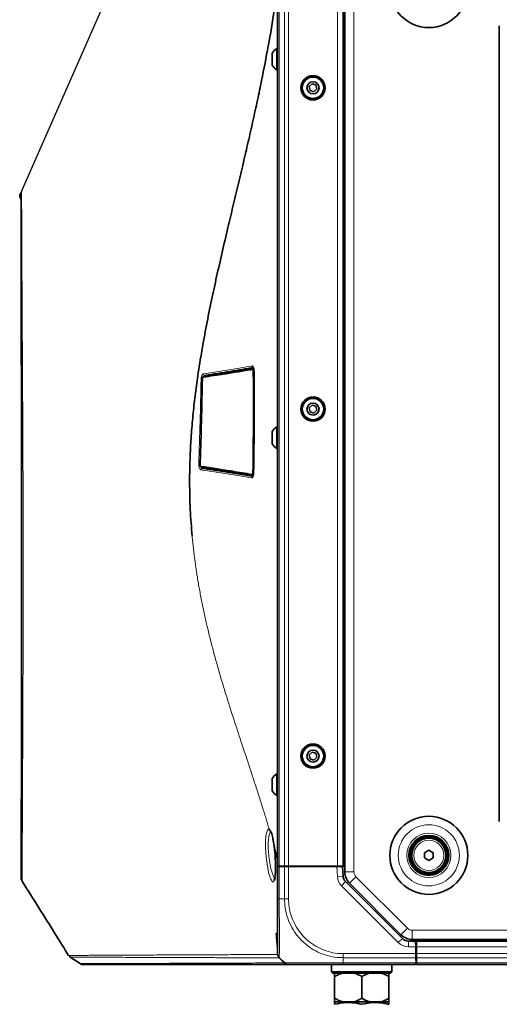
# Model space of a CAD drawing. Header units: millimetres. Extents: x 0 to 1118, y 0 to 864.
# Tile 44 of 91: x 685 to 741, y 193 to 308. Entities that reach past the tile are written whole.
import ezdxf

# ---------------------------------------------------------------- set-up
doc = ezdxf.new("R2010")
doc.units = ezdxf.units.MM
doc.layers.add('ALPHAREV', color=7, linetype='Continuous', lineweight=25)

msp = doc.modelspace()

# ---------------------------------------------------------------- linework, layer by layer
at = {"color": 7, "linetype": 'Continuous', "lineweight": 35}
for p, q in [((723.064, 313.778), (723.064, 208.742)), ((715.214, 209.426), (715.214, 313.093)), ((722.881, 209.426), (722.881, 313.093)), ((741.118, 307.475), (741.118, 214.625)), ((715.214, 304.843), (715.128, 304.843)), ((715.128, 304.843), (715.128, 304.778)), ((715.128, 304.778), (715.128, 302.343)), ((714.588, 304.297), (714.588, 302.889)), ((715.128, 302.343), (715.214, 302.343)), ((719.236, 300.727), (718.889, 300.393)), ((718.889, 300.393), (719.004, 299.926)), ((719.698, 300.593), (719.236, 300.727)), ((719.466, 299.793), (719.813, 300.126)), ((719.813, 300.126), (719.698, 300.593)), ((719.004, 299.926), (719.466, 299.793)), ((685.089, 287.661), (685.089, 287.658)), ((685.249, 287.191), (685.099, 287.603)), ((685.195, 287.928), (685.104, 287.73)), ((685.248, 287.893), (685.248, 287.893)), ((712.305, 267.471), (712.422, 267.482)), ((719.236, 263.227), (718.889, 262.893)), ((719.698, 263.093), (719.236, 263.227)), ((718.889, 262.893), (719.004, 262.426)), ((719.004, 262.426), (719.466, 262.293)), ((719.466, 262.293), (719.813, 262.626)), ((719.813, 262.626), (719.698, 263.093)), ((714.588, 260.13), (714.588, 258.723)), ((715.214, 260.676), (715.128, 260.676)), ((715.128, 260.676), (715.128, 260.611)), ((715.128, 260.611), (715.128, 258.176)), ((715.128, 258.176), (715.214, 258.176)), ((707.676, 255.79), (707.676, 255.79)), ((712.375, 255.042), (712.258, 255.054)), ((719.236, 222.727), (718.889, 222.393)), ((718.889, 222.393), (719.004, 221.926)), ((719.004, 221.926), (719.466, 221.793)), ((719.698, 222.593), (719.236, 222.727)), ((719.466, 221.793), (719.813, 222.126)), ((719.813, 222.126), (719.698, 222.593)), ((714.588, 219.63), (714.588, 218.223)), ((715.214, 220.176), (715.128, 220.176)), ((715.128, 220.176), (715.128, 220.111)), ((715.128, 220.111), (715.128, 217.676)), ((715.128, 217.676), (715.214, 217.676)), ((715.214, 210.105), (714.84, 211.556)), ((732.364, 210.975), (732.881, 211.273)), ((732.364, 210.378), (732.364, 210.975)), ((732.881, 210.08), (732.364, 210.378)), ((732.881, 211.273), (733.398, 210.975)), ((733.398, 210.378), (732.881, 210.08)), ((733.398, 210.975), (733.398, 210.378)), ((715.214, 209.426), (715.41, 209.426)), ((715.214, 205.594), (715.214, 209.36)), ((715.214, 209.36), (715.41, 209.36)), ((715.392, 209.36), (715.376, 209.426)), ((715.41, 209.426), (716.019, 209.426)), ((715.41, 209.36), (716.019, 209.36)), ((715.916, 209.426), (715.914, 209.36)), ((716.019, 209.426), (716.491, 209.426)), ((716.019, 209.36), (716.491, 209.36)), ((716.491, 209.426), (722.214, 209.426)), ((716.491, 209.36), (722.136, 209.36)), ((716.547, 209.426), (716.548, 209.36)), ((716.748, 209.36), (716.748, 209.426)), ((717.549, 209.426), (717.548, 209.36)), ((721.28, 209.426), (721.281, 209.36)), ((721.498, 209.36), (721.498, 209.426)), ((722.136, 209.36), (722.803, 209.36)), ((722.164, 209.426), (722.164, 209.36)), ((722.214, 209.426), (722.881, 209.426)), ((722.803, 209.36), (722.861, 208.26)), ((722.803, 209.36), (723.064, 209.36)), ((723.064, 209.426), (722.881, 209.426)), ((723.152, 207.605), (729.788, 200.969)), ((723.611, 207.422), (729.626, 201.407)), ((730.495, 200.676), (731.34, 200.676)), ((730.946, 200.86), (977.149, 200.86)), ((731.34, 200.676), (731.336, 200.86)), ((731.34, 200.676), (731.351, 200.01)), ((731.351, 200.026), (731.431, 200.026)), ((731.351, 200.01), (731.365, 199.203)), ((731.431, 200.86), (731.431, 200.676)), ((731.431, 200.676), (976.664, 200.676)), ((731.431, 200.676), (731.431, 200.01)), ((731.431, 200.01), (731.431, 199.203)), ((690.812, 198.996), (690.816, 198.996)), ((715.214, 199.626), (715.191, 199.926)), ((731.431, 199.36), (731.363, 199.36)), ((731.364, 199.26), (731.366, 199.36)), ((731.365, 199.203), (731.374, 198.731)), ((731.431, 199.203), (731.431, 198.731)), ((690.986, 198.798), (692.133, 198.034)), ((691.002, 198.793), (691.01, 198.793)), ((715.805, 198.336), (715.41, 198.731)), ((721.531, 197.926), (721.531, 197.093)), ((731.341, 197.926), (722.847, 197.926)), ((728.564, 197.093), (728.564, 197.926)), ((731.345, 198.122), (731.341, 197.926)), ((731.345, 198.122), (731.364, 198.122)), ((731.364, 198.122), (731.384, 198.122)), ((731.384, 198.122), (731.374, 198.731)), ((731.377, 198.526), (731.431, 198.526)), ((731.431, 198.731), (731.431, 198.122)), ((731.431, 198.122), (731.431, 197.926)), ((731.431, 197.926), (976.664, 197.926)), ((721.531, 197.093), (721.698, 196.926)), ((721.531, 197.093), (725.048, 197.093)), ((725.048, 196.926), (721.698, 196.926)), ((721.881, 196.531), (721.881, 193.989)), ((725.048, 197.093), (728.564, 197.093)), ((728.398, 196.926), (725.048, 196.926)), ((725.048, 196.531), (725.048, 193.989)), ((728.214, 196.531), (728.214, 193.989)), ((728.398, 196.926), (728.564, 197.093)), ((722.14, 193.593), (721.88, 193.488)), ((721.881, 193.593), (722.791, 193.593)), ((722.791, 193.593), (724.138, 193.593)), ((724.138, 193.593), (725.958, 193.593)), ((725.958, 193.593), (727.304, 193.593)), ((727.304, 193.593), (728.214, 193.593)), ((728.215, 193.488), (727.955, 193.593))]:
    msp.add_line(p, q, dxfattribs=at)
at = {"color": 7, "linetype": 'Continuous', "lineweight": 18}
for p, q in [((724.131, 313.778), (724.131, 208.742)), ((715.41, 209.426), (715.41, 313.093)), ((716.019, 209.426), (716.019, 313.093)), ((716.491, 209.426), (716.491, 313.093)), ((722.214, 209.426), (722.214, 313.093)), ((685.16, 287.625), (685.099, 287.603)), ((685.104, 287.729), (685.195, 287.927)), ((685.16, 287.625), (685.249, 287.383)), ((685.248, 287.885), (685.164, 287.701)), ((707.66, 255.791), (706.411, 255.831)), ((715.41, 209.36), (715.41, 205.593)), ((715.584, 209.36), (715.583, 209.426)), ((716.019, 205.593), (716.019, 209.36)), ((716.491, 209.36), (716.491, 205.594)), ((722.195, 208.225), (722.136, 209.36)), ((722.861, 208.26), (722.195, 208.225)), ((724.131, 208.742), (723.064, 208.742)), ((724.365, 208.176), (723.611, 207.422)), ((724.365, 208.176), (730.381, 202.161)), ((723.152, 207.605), (722.681, 207.134)), ((729.317, 200.498), (722.681, 207.134)), ((715.41, 205.593), (716.019, 205.593)), ((715.208, 201.612), (715.214, 201.715)), ((730.381, 202.161), (729.626, 201.407)), ((730.946, 201.926), (977.149, 201.926)), ((730.946, 201.926), (730.946, 200.86)), ((729.788, 200.969), (729.317, 200.498)), ((730.495, 200.676), (730.495, 200.01)), ((731.351, 200.01), (730.495, 200.01)), ((731.431, 200.843), (976.664, 200.843)), ((731.431, 200.01), (976.664, 200.01)), ((722.882, 199.203), (731.365, 199.203)), ((731.364, 199.26), (731.364, 199.36)), ((731.431, 199.203), (976.664, 199.203)), ((722.844, 198.122), (731.345, 198.122)), ((722.881, 198.336), (722.881, 198.731)), ((731.374, 198.731), (722.881, 198.731)), ((731.431, 198.731), (976.664, 198.731)), ((731.431, 198.122), (976.664, 198.122))]:
    msp.add_line(p, q, dxfattribs=at)
at = {"color": 7, "linetype": 'Continuous', "lineweight": 18, "flags": 128}
for points in [[(685.195, 287.927), (685.251, 288.048), (685.252, 288.051), (685.309, 288.175)], [(707.644, 266.654), (707.664, 266.693), (707.7, 266.719), (707.7, 266.719), (707.7, 266.719)], [(706.263, 256.071), (706.27, 256.035), (706.316, 255.919), (706.371, 255.849), (706.411, 255.831), (706.411, 255.831), (706.411, 255.831)], [(714.813, 207.745), (714.765, 207.602), (714.603, 207.572), (714.41, 207.889), (714.206, 208.528), (714.02, 209.421), (713.879, 210.456), (713.807, 211.499), (713.81, 212.43), (713.885, 213.16), (714.019, 213.623), (714.196, 213.766), (714.222, 213.759), (714.222, 213.759)]]:
    msp.add_lwpolyline(points, dxfattribs=at)
at = {"color": 7, "linetype": 'Continuous', "lineweight": 35, "flags": 128}
msp.add_lwpolyline([(706.162, 256.272), (706.164, 256.271), (706.169, 256.27)], dxfattribs=at)
at = {"color": 7, "linetype": 'Continuous', "lineweight": 35}
for centre, radius in [((732.881, 311.843), 4.555), ((719.351, 300.26), 1.417), ((719.351, 300.26), 1.312), ((719.351, 300.26), 1.25), ((719.351, 300.26), 0.704), ((719.351, 262.76), 1.417), ((719.351, 262.76), 1.312), ((719.351, 262.76), 1.25), ((719.351, 262.76), 0.704), ((719.351, 222.26), 1.417), ((719.351, 222.26), 1.312), ((719.351, 222.26), 1.25), ((719.351, 222.26), 0.704), ((732.881, 210.676), 4.555), ((732.881, 210.676), 2.333), ((732.881, 210.676), 2.25), ((732.881, 210.676), 2.1), ((732.881, 210.676), 2)]:
    msp.add_circle(centre, radius, dxfattribs=at)
at = {"color": 7, "linetype": 'Continuous', "lineweight": 18}
for radius in [3.569, 2.583, 1.757]:
    msp.add_circle((732.881, 210.676), radius, dxfattribs=at)
at = {"color": 7, "linetype": 'Continuous', "lineweight": 35}
for centre, radius, start, end in [((715.846, 303.593), 1.442, 119.88215, 150.7838), ((715.846, 303.593), 1.442, 209.2162, 240.11785), ((685.256, 287.661), 0.167, 155.33864, 179.96884), ((715.846, 259.426), 1.442, 119.88215, 150.7838), ((715.846, 259.426), 1.442, 209.2162, 240.11785), ((715.846, 218.926), 1.442, 119.88215, 150.7838), ((715.846, 218.926), 1.442, 209.2162, 240.11785), ((685.933, 208.006), 0.667, 179.50374, 211.95151), ((723.86, 208.312), 1, 183, 225), ((724.931, 208.742), 1.867, 180, 225), ((730.946, 202.726), 1.867, 225, 270), ((730.495, 201.676), 1, 225, 270), ((692.496, 198.593), 0.667, 236.92044, 270.00083)]:
    msp.add_arc(centre, radius, start, end, dxfattribs=at)
at = {"color": 7, "linetype": 'Continuous', "lineweight": 18}
for centre, radius, start, end in [((685.676, 288.855), 1.263, 243.06946, 246.0556), ((685.686, 288.888), 1.079, 242.92024, 246.03165), ((707.703, 266.813), 0.153, 292.59876, 330.64312), ((712.315, 267.391), 0.08, 96.74798, 181.79823), ((712.419, 266.284), 0.81, 88.59711, 95.8388), ((706.6, 266.48), 0.0785, 97.2259, 181.05421), ((706.314, 256.069), 0.0786, 176.00705, 262.45358), ((707.648, 255.715), 0.153, 22.05625, 80.31984), ((712.267, 255.133), 0.0799, 177.63605, 263.16392), ((712.384, 256.281), 0.851, 263.99694, 270.87214), ((723.86, 208.312), 1.667, 183, 225), ((724.931, 208.742), 0.8, 180, 225), ((730.946, 202.726), 0.8, 225, 270), ((730.495, 201.676), 1.667, 225, 270)]:
    msp.add_arc(centre, radius, start, end, dxfattribs=at)
at = {"color": 7, "linetype": 'Continuous', "lineweight": 35}
for points, knots in [([(705.232, 247.926), (705.15, 248.967), (704.985, 251.046), (704.917, 254.202), (704.973, 257.078), (705.119, 259.684), (705.316, 262.004), (705.576, 264.332), (705.92, 266.866), (706.361, 269.615), (706.901, 272.557), (707.484, 275.433), (708.099, 278.268), (708.742, 281.092), (709.381, 283.816), (710.007, 286.442), (710.611, 288.972), (711.207, 291.483), (711.783, 293.954), (712.335, 296.389), (712.859, 298.779), (713.475, 301.718), (714.154, 305.232), (714.788, 308.877), (715.093, 311.145), (715.214, 312.047)], [0, 0, 0, 0, 0.0436165, 0.0871075, 0.1307947, 0.1628988, 0.1956719, 0.2280577, 0.2613265, 0.3039144, 0.347076, 0.390781, 0.4325875, 0.476061, 0.5213759, 0.5606585, 0.6014504, 0.6438405, 0.6838661, 0.7243857, 0.766435, 0.8057454, 0.8759955, 0.950687, 1, 1, 1, 1]), ([(685.309, 288.175), (685.29, 288.133), (685.275, 288.089), (685.254, 287.997), (685.248, 287.95), (685.248, 287.902)], [0, 0, 0, 0, 0.5, 0.5, 1, 1, 1, 1]), ([(685.248, 287.893), (685.248, 287.89), (685.248, 287.882), (685.248, 287.791), (685.248, 287.581), (685.249, 287.263), (685.249, 286.842), (685.25, 286.318), (685.251, 285.694), (685.252, 284.97), (685.253, 284.149), (685.254, 283.232), (685.255, 282.221), (685.257, 281.119), (685.259, 279.933), (685.261, 278.671), (685.263, 277.335), (685.265, 275.928), (685.267, 274.442), (685.27, 272.876), (685.273, 271.233), (685.275, 269.521), (685.278, 267.745), (685.281, 265.912), (685.284, 264.03), (685.286, 262.108), (685.289, 260.153), (685.291, 258.174), (685.293, 256.178), (685.295, 254.175), (685.297, 252.17), (685.298, 250.15), (685.299, 248.113), (685.3, 246.056), (685.3, 243.998), (685.299, 241.948), (685.299, 239.916), (685.298, 237.911), (685.297, 235.939), (685.296, 234), (685.294, 232.097), (685.293, 230.233), (685.291, 228.416), (685.289, 226.649), (685.287, 224.938), (685.285, 223.286), (685.283, 221.709), (685.281, 220.209), (685.28, 218.787), (685.278, 217.436), (685.276, 216.159), (685.275, 214.961), (685.273, 213.846), (685.272, 212.819), (685.271, 211.883), (685.27, 211.042), (685.269, 210.299), (685.268, 209.656), (685.267, 209.117), (685.267, 208.682), (685.266, 208.352), (685.266, 208.131), (685.266, 208.026), (685.266, 208.015), (685.266, 208.011)], [0, 0, 0, 0, 0.0060053, 0.0223269, 0.0386844, 0.0550545, 0.0714462, 0.0878698, 0.1043123, 0.1206293, 0.1369954, 0.1534115, 0.1698525, 0.1862864, 0.2026837, 0.2190199, 0.2351335, 0.2511542, 0.267324, 0.2836293, 0.3000535, 0.3165759, 0.3331726, 0.3498172, 0.3664814, 0.3831284, 0.3997287, 0.4162561, 0.4326876, 0.4490038, 0.4651896, 0.4812507, 0.4976588, 0.5141379, 0.5306627, 0.5472063, 0.5637333, 0.5802166, 0.5966297, 0.6129855, 0.6294207, 0.6458476, 0.6622728, 0.6787028, 0.6951451, 0.7116053, 0.7280585, 0.7442426, 0.7604579, 0.7767448, 0.7930974, 0.8095072, 0.8259634, 0.8424533, 0.8589629, 0.8754751, 0.8919728, 0.9084424, 0.9248717, 0.9412507, 0.957572, 0.9738249, 0.9899764, 1, 1, 1, 1]), ([(712.235, 267.389), (711.708, 267.302), (710.654, 267.129), (708.776, 266.828), (707.346, 266.607), (706.521, 266.479)], [0, 0, 0, 0, 0.29764577, 0.59517558, 1, 1, 1, 1]), ([(706.59, 266.558), (707.415, 266.686), (708.846, 266.909), (710.724, 267.21), (711.778, 267.384), (712.305, 267.471)], [0, 0, 0, 0, 0.4048368, 0.7023665, 1, 1, 1, 1]), ([(712.4, 267.627), (711.53, 267.469), (710.625, 267.312), (708.729, 266.998), (707.737, 266.843), (706.7, 266.688)], [0, 0, 0, 0, 0.5, 0.5, 1, 1, 1, 1]), ([(707.7, 266.719), (708.748, 266.881), (710.323, 267.125), (711.898, 267.381), (712.426, 267.467)], [0, 0, 0, 0, 0.66502842, 1, 1, 1, 1]), ([(707.722, 266.662), (707.728, 266.679), (707.739, 266.715), (707.756, 266.737), (707.754, 266.735), (707.753, 266.734)], [0, 0, 0, 0, 0.3880626, 0.8268113, 1, 1, 1, 1]), ([(712.365, 267.638), (712.366, 267.637), (712.369, 267.635), (712.401, 267.573), (712.43, 267.462), (712.45, 267.326), (712.451, 267.231), (712.451, 267.195)], [0, 0, 0, 0, 0.1648431, 0.3683356, 0.5963042, 0.8459038, 1, 1, 1, 1]), ([(712.461, 267.198), (712.478, 265.22), (712.483, 263.241), (712.469, 259.279), (712.45, 257.3), (712.418, 255.322)], [0, 0, 0, 0, 0.5, 0.5, 1, 1, 1, 1]), ([(706.423, 266.216), (706.401, 265.116), (706.357, 262.914), (706.274, 259.595), (706.204, 257.381), (706.169, 256.27)], [0, 0, 0, 0, 0.33202086, 0.66462793, 1, 1, 1, 1]), ([(706.586, 266.558), (706.586, 266.558), (706.568, 266.559), (706.534, 266.539), (706.491, 266.501), (706.453, 266.433), (706.426, 266.332), (706.415, 266.242), (706.417, 266.2), (706.418, 266.194)], [0, 0, 0, 0, 0.0003425, 0.1360368, 0.2748268, 0.4693932, 0.736792, 0.9646582, 1, 1, 1, 1]), ([(706.163, 256.272), (706.163, 256.259), (706.16, 256.215), (706.172, 256.138), (706.198, 256.065), (706.238, 256.018), (706.274, 255.994), (706.295, 255.994), (706.299, 255.994)], [0, 0, 0, 0, 0.1008388, 0.3489991, 0.6189801, 0.8054142, 0.9623294, 1, 1, 1, 1]), ([(706.235, 256.075), (706.877, 255.977), (708.159, 255.78), (710.156, 255.466), (711.447, 255.256), (712.188, 255.136)], [0, 0, 0, 0, 0.29917352, 0.5981929, 1, 1, 1, 1]), ([(712.258, 255.054), (711.517, 255.174), (710.226, 255.384), (708.228, 255.697), (706.945, 255.893), (706.303, 255.991)], [0, 0, 0, 0, 0.401792, 0.7008158, 1, 1, 1, 1]), ([(706.411, 255.831), (707.499, 255.677), (708.534, 255.521), (710.507, 255.208), (711.445, 255.051), (712.344, 254.892)], [0, 0, 0, 0, 0.5, 0.5, 1, 1, 1, 1]), ([(712.409, 255.326), (712.409, 255.317), (712.408, 255.25), (712.397, 255.125), (712.364, 254.98), (712.331, 254.897), (712.305, 254.877), (712.312, 254.88), (712.312, 254.88)], [0, 0, 0, 0, 0.0342405, 0.2861276, 0.5436488, 0.7928637, 0.9974957, 1, 1, 1, 1]), ([(714.388, 213.494), (714.386, 213.496), (714.379, 213.502), (714.426, 213.441), (714.489, 213.299), (714.573, 213.051), (714.658, 212.71), (714.738, 212.281), (714.798, 211.881), (714.827, 211.619), (714.836, 211.537)], [0, 0, 0, 0, 0.0416787, 0.1510207, 0.2823891, 0.4307079, 0.5896041, 0.7547495, 0.9227089, 1, 1, 1, 1]), ([(714.84, 211.556), (714.874, 211.215), (714.942, 210.532), (714.979, 209.488), (714.963, 208.598), (714.907, 207.977), (714.838, 207.809), (714.813, 207.745)], [0, 0, 0, 0, 0.2177453, 0.4356813, 0.6523005, 0.8683607, 1, 1, 1, 1]), ([(685.368, 207.65), (686.677, 205.58), (688.498, 202.699), (690.29, 199.8), (690.794, 198.985)], [0, 0, 0, 0, 0.7187686, 1, 1, 1, 1]), ([(685.369, 207.654), (685.369, 207.652), (685.369, 207.649), (685.369, 207.65), (685.369, 207.651)], [0, 0, 0, 0, 0.7822344, 1, 1, 1, 1]), ([(714.835, 207.852), (714.834, 207.849), (714.825, 207.82), (714.824, 207.822), (714.824, 207.824)], [0, 0, 0, 0, 0.0743598, 1, 1, 1, 1]), ([(715.214, 199.203), (715.214, 199.241), (715.214, 199.305), (715.214, 199.755), (715.214, 200.317), (715.214, 201.044), (715.214, 201.899), (715.214, 202.844), (715.214, 203.871), (715.214, 204.802), (715.214, 205.38), (715.214, 205.594)], [0, 0, 0, 0, 0.1584128, 0.2711139, 0.3838354, 0.4991898, 0.6083334, 0.7174776, 0.826751, 0.9360043, 1, 1, 1, 1]), ([(715.214, 201.246), (715.189, 201.273), (715.112, 201.354), (715.067, 201.49), (715.055, 201.588), (715.052, 201.612)], [0, 0, 0, 0, 0.2699815, 0.820459, 1, 1, 1, 1]), ([(690.827, 199.004), (690.85, 198.967), (690.897, 198.888), (690.971, 198.833), (691.01, 198.803)], [0, 0, 0, 0, 0.4658005, 1, 1, 1, 1]), ([(716.408, 197.926), (716.218, 197.926), (715.82, 197.926), (715.055, 197.926), (714.147, 197.926), (713.019, 197.926), (711.638, 197.926), (709.97, 197.926), (708.132, 197.926), (706.149, 197.926), (704.065, 197.926), (701.924, 197.926), (699.804, 197.926), (697.784, 197.926), (695.964, 197.926), (694.445, 197.926), (693.501, 197.926), (692.968, 197.926), (692.687, 197.926), (692.522, 197.926), (692.509, 197.926), (692.504, 197.926)], [0, 0, 0, 0, 0.0451552, 0.0947974, 0.1445601, 0.1943636, 0.2566215, 0.3189517, 0.3812036, 0.443501, 0.5057504, 0.5680074, 0.6302733, 0.6925561, 0.7548577, 0.8173235, 0.8796374, 0.910957, 0.9423272, 0.9734594, 1, 1, 1, 1]), ([(715.402, 198.744), (715.55, 198.599), (715.763, 198.389), (715.99, 198.187), (716.06, 198.124)], [0, 0, 0, 0, 0.6913844, 1, 1, 1, 1]), ([(716.019, 198.122), (716.001, 198.14), (715.942, 198.199), (715.873, 198.268), (715.82, 198.321), (715.808, 198.333), (715.805, 198.336), (715.805, 198.336)], [0, 0, 0, 0, 0.2452024, 0.8175352, 0.9606824, 0.9921507, 1, 1, 1, 1]), ([(722.847, 197.926), (722.356, 197.926), (721.505, 197.926), (720.355, 197.926), (719.322, 197.926), (718.407, 197.926), (717.649, 197.926), (717.09, 197.926), (716.704, 197.926), (716.518, 197.926), (716.498, 197.926), (716.49, 197.926)], [0, 0, 0, 0, 0.1476521, 0.2562048, 0.3647764, 0.4995885, 0.6089422, 0.7182918, 0.8277419, 0.9371756, 1, 1, 1, 1]), ([(722.791, 196.926), (722.627, 196.873), (722.314, 196.77), (722.021, 196.608), (721.881, 196.531)], [0, 0, 0, 0, 0.5238131, 1, 1, 1, 1]), ([(721.881, 196.531), (721.881, 196.558), (721.881, 196.724), (721.881, 196.834), (721.881, 196.926)], [0, 0, 0, 0, 0.1650136, 1, 1, 1, 1]), ([(725.048, 196.531), (724.776, 196.674), (724.479, 196.829), (724.164, 196.919), (724.138, 196.926)], [0, 0, 0, 0, 0.9161218, 1, 1, 1, 1]), ([(725.958, 196.926), (725.794, 196.873), (725.481, 196.77), (725.187, 196.608), (725.048, 196.531)], [0, 0, 0, 0, 0.5238131, 1, 1, 1, 1]), ([(728.214, 196.531), (727.943, 196.674), (727.646, 196.829), (727.331, 196.919), (727.304, 196.926)], [0, 0, 0, 0, 0.91612185, 1, 1, 1, 1]), ([(728.214, 196.926), (728.214, 196.918), (728.214, 196.829), (728.214, 196.673), (728.214, 196.531)], [0, 0, 0, 0, 0.0905982, 1, 1, 1, 1]), ([(721.88, 193.485), (721.88, 193.486), (721.88, 193.527), (721.88, 193.423), (721.88, 193.312), (721.88, 193.29)], [0, 0, 0, 0, 0.0208216, 0.8064112, 1, 1, 1, 1]), ([(721.88, 193.29), (722.316, 193.373), (723.2, 193.543), (724.271, 193.458), (724.883, 193.326), (725.048, 193.29)], [0, 0, 0, 0, 0.41444362, 0.8417966, 1, 1, 1, 1]), ([(721.881, 193.989), (722.153, 193.846), (722.45, 193.69), (722.765, 193.601), (722.791, 193.593)], [0, 0, 0, 0, 0.9161218, 1, 1, 1, 1]), ([(721.881, 193.593), (721.881, 193.601), (721.881, 193.691), (721.881, 193.847), (721.881, 193.989)], [0, 0, 0, 0, 0.09059824, 1, 1, 1, 1]), ([(724.138, 193.593), (724.302, 193.647), (724.615, 193.749), (724.908, 193.912), (725.048, 193.989)], [0, 0, 0, 0, 0.5238131, 1, 1, 1, 1]), ([(725.048, 193.989), (725.319, 193.846), (725.616, 193.69), (725.931, 193.601), (725.958, 193.593)], [0, 0, 0, 0, 0.9161218, 1, 1, 1, 1]), ([(725.048, 193.29), (725.483, 193.373), (726.368, 193.543), (727.439, 193.458), (728.05, 193.326), (728.215, 193.29)], [0, 0, 0, 0, 0.4144436, 0.8417966, 1, 1, 1, 1]), ([(727.304, 193.593), (727.468, 193.647), (727.781, 193.749), (728.075, 193.912), (728.214, 193.989)], [0, 0, 0, 0, 0.52381311, 1, 1, 1, 1]), ([(728.214, 193.989), (728.214, 193.962), (728.214, 193.796), (728.214, 193.685), (728.214, 193.593)], [0, 0, 0, 0, 0.1650136, 1, 1, 1, 1]), ([(728.215, 193.29), (728.215, 193.312), (728.215, 193.42), (728.215, 193.525), (728.215, 193.484), (728.215, 193.482)], [0, 0, 0, 0, 0.193583, 0.9572169, 1, 1, 1, 1])]:
    msp.add_open_spline(points, degree=3, knots=knots, dxfattribs=at)
for points in [[(685.104, 287.729), (685.086, 287.69), (685.084, 287.644), (685.099, 287.603)], [(715.191, 199.926), (715.145, 200.488), (715.099, 201.05), (715.052, 201.612)], [(715.41, 198.731), (715.381, 198.764), (715.322, 198.829), (715.262, 198.946), (715.222, 199.072), (715.217, 199.159), (715.214, 199.203)], [(716.143, 198.012), (716.085, 198.044), (716.033, 198.084), (715.987, 198.131)], [(716.019, 198.122), (716.052, 198.093), (716.117, 198.034), (716.234, 197.974), (716.36, 197.934), (716.447, 197.929), (716.49, 197.926)]]:
    msp.add_open_spline(points, degree=3, dxfattribs=at)
at = {"color": 7, "linetype": 'Continuous', "lineweight": 18}
for points in [[(685.104, 287.73), (685.104, 287.73), (685.104, 287.73), (685.104, 287.729)], [(685.16, 287.625), (685.152, 287.65), (685.153, 287.677), (685.164, 287.701)], [(685.195, 287.927), (685.195, 287.928), (685.195, 287.928), (685.195, 287.928), (685.195, 287.927)], [(715.41, 205.593), (715.38, 205.593), (715.322, 205.593), (715.262, 205.594), (715.222, 205.594), (715.217, 205.594), (715.214, 205.594)], [(716.019, 205.593), (716.052, 205.593), (716.117, 205.593), (716.234, 205.594), (716.36, 205.594), (716.447, 205.594), (716.491, 205.594)], [(722.881, 198.731), (722.881, 198.764), (722.881, 198.829), (722.881, 198.946), (722.882, 199.072), (722.882, 199.159), (722.882, 199.203)], [(722.844, 198.122), (722.844, 198.093), (722.845, 198.034), (722.845, 197.974), (722.846, 197.934), (722.847, 197.929), (722.847, 197.926)]]:
    msp.add_open_spline(points, degree=3, dxfattribs=at)
for points, knots in [([(685.309, 288.175), (685.309, 288.174), (685.309, 288.169), (685.309, 288.114), (685.31, 287.911), (685.311, 287.584), (685.313, 287.06), (685.316, 286.259), (685.321, 285.091), (685.328, 283.646), (685.335, 281.95), (685.345, 280.019), (685.355, 277.873), (685.368, 275.492), (685.382, 272.919), (685.398, 270.177), (685.414, 267.292), (685.431, 264.238), (685.448, 261.071), (685.463, 257.817), (685.477, 254.507), (685.487, 251.113), (685.493, 247.696), (685.495, 244.283), (685.493, 240.905), (685.488, 237.539), (685.481, 234.259), (685.471, 231.09), (685.46, 228.056), (685.448, 225.134), (685.436, 222.391), (685.424, 219.847), (685.413, 217.519), (685.403, 215.383), (685.395, 213.49), (685.387, 211.851), (685.381, 210.473), (685.376, 209.344), (685.372, 208.428), (685.369, 207.783), (685.369, 207.697), (685.369, 207.654)], [0, 0, 0, 0, 0.00050813, 0.018154, 0.03585388, 0.05360823, 0.07141766, 0.09786048, 0.12448622, 0.1513955, 0.17869278, 0.20515229, 0.23179542, 0.25872307, 0.28604079, 0.31251388, 0.33917185, 0.36611606, 0.39345279, 0.42000954, 0.44675302, 0.47378564, 0.50121366, 0.527975, 0.55492653, 0.58217326, 0.60982442, 0.63657122, 0.66350848, 0.69074066, 0.71837753, 0.74495522, 0.77171969, 0.79877291, 0.82622169, 0.85268897, 0.87933985, 0.90627539, 0.93360011, 0.96690186, 1, 1, 1, 1]), ([(706.537, 266.862), (707.574, 267.015), (708.565, 267.17), (710.459, 267.481), (711.364, 267.638), (712.233, 267.796)], [0, 0, 0, 0, 0.5, 0.5, 1, 1, 1, 1]), ([(712.233, 267.796), (712.261, 267.801), (712.289, 267.792), (712.329, 267.755), (712.342, 267.739), (712.366, 267.7), (712.378, 267.677), (712.41, 267.597), (712.428, 267.528), (712.447, 267.412), (712.452, 267.371), (712.459, 267.286), (712.461, 267.243), (712.461, 267.198)], [0, 0, 0, 0, 0.25, 0.25, 0.375, 0.375, 0.5, 0.5, 0.75, 0.75, 0.875, 0.875, 1, 1, 1, 1]), ([(712.4, 267.627), (712.357, 267.626), (712.314, 267.643), (712.252, 267.706), (712.233, 267.751), (712.233, 267.796)], [0, 0, 0, 0, 0.5, 0.5, 1, 1, 1, 1]), ([(706.281, 266.187), (706.282, 266.229), (706.284, 266.271), (706.292, 266.353), (706.298, 266.395), (706.312, 266.474), (706.32, 266.511), (706.339, 266.583), (706.35, 266.618), (706.373, 266.68), (706.386, 266.709), (706.413, 266.759), (706.428, 266.781), (706.473, 266.836), (706.505, 266.857), (706.537, 266.862)], [0, 0, 0, 0, 0.125, 0.125, 0.25, 0.25, 0.375, 0.375, 0.5, 0.5, 0.625, 0.625, 0.75, 0.75, 1, 1, 1, 1]), ([(706.7, 266.688), (706.658, 266.687), (706.615, 266.705), (706.553, 266.77), (706.536, 266.816), (706.537, 266.862)], [0, 0, 0, 0, 0.5, 0.5, 1, 1, 1, 1]), ([(706.7, 266.688), (706.7, 266.688), (706.682, 266.685), (706.644, 266.661), (706.595, 266.587), (706.57, 266.514), (706.56, 266.485)], [0, 0, 0, 0, 0.00004702, 0.37505251, 0.74963728, 1, 1, 1, 1]), ([(707.739, 266.668), (707.742, 266.68), (707.749, 266.706), (707.759, 266.721), (707.765, 266.729)], [0, 0, 0, 0, 0.4436197, 1, 1, 1, 1]), ([(712.337, 267.09), (712.335, 267.126), (712.333, 267.197), (712.314, 267.289), (712.288, 267.356), (712.26, 267.388), (712.242, 267.388), (712.235, 267.389)], [0, 0, 0, 0, 0.2167434, 0.4335229, 0.649387, 0.8641423, 1, 1, 1, 1]), ([(712.295, 255.434), (712.317, 257.095), (712.353, 259.867), (712.359, 263.756), (712.344, 265.979), (712.337, 267.09)], [0, 0, 0, 0, 0.4275524, 0.7137737, 1, 1, 1, 1]), ([(712.305, 267.471), (712.314, 267.47), (712.337, 267.469), (712.372, 267.429), (712.406, 267.345), (712.431, 267.229), (712.436, 267.139), (712.439, 267.094)], [0, 0, 0, 0, 0.13595213, 0.35086447, 0.5667989, 0.78349394, 1, 1, 1, 1]), ([(706.011, 256.357), (706.064, 257.994), (706.112, 259.633), (706.201, 262.911), (706.242, 264.55), (706.281, 266.187)], [0, 0, 0, 0, 0.5, 0.5, 1, 1, 1, 1]), ([(706.5, 266.187), (706.46, 266.189), (706.412, 266.19), (706.331, 266.19), (706.298, 266.189), (706.281, 266.187)], [0, 0, 0, 0, 0.5, 0.5, 1, 1, 1, 1]), ([(706.521, 266.479), (706.511, 266.474), (706.49, 266.466), (706.461, 266.419), (706.438, 266.353), (706.426, 266.281), (706.424, 266.235), (706.423, 266.216)], [0, 0, 0, 0, 0.21410386, 0.4282468, 0.6420032, 0.85663064, 1, 1, 1, 1]), ([(706.249, 255.665), (706.215, 255.67), (706.182, 255.692), (706.121, 255.767), (706.094, 255.82), (706.061, 255.916), (706.051, 255.951), (706.034, 256.025), (706.028, 256.064), (706.017, 256.145), (706.014, 256.187), (706.01, 256.272), (706.009, 256.314), (706.011, 256.357)], [0, 0, 0, 0, 0.25, 0.25, 0.5, 0.5, 0.625, 0.625, 0.75, 0.75, 0.875, 0.875, 1, 1, 1, 1]), ([(706.011, 256.357), (706.028, 256.354), (706.061, 256.352), (706.142, 256.347), (706.189, 256.346), (706.229, 256.345)], [0, 0, 0, 0, 0.5, 0.5, 1, 1, 1, 1]), ([(706.169, 256.27), (706.169, 256.249), (706.169, 256.208), (706.18, 256.151), (706.197, 256.106), (706.216, 256.081), (706.23, 256.077), (706.235, 256.075)], [0, 0, 0, 0, 0.2143334, 0.4286829, 0.6423445, 0.8553771, 1, 1, 1, 1]), ([(706.249, 255.665), (706.25, 255.71), (706.269, 255.754), (706.329, 255.815), (706.37, 255.832), (706.411, 255.831)], [0, 0, 0, 0, 0.5, 0.5, 1, 1, 1, 1]), ([(712.178, 254.725), (711.279, 254.884), (710.343, 255.042), (708.37, 255.355), (707.336, 255.511), (706.249, 255.665)], [0, 0, 0, 0, 0.5, 0.5, 1, 1, 1, 1]), ([(707.618, 255.83), (707.612, 255.837), (707.604, 255.844), (707.598, 255.862), (707.597, 255.865)], [0, 0, 0, 0, 0.81268311, 1, 1, 1, 1]), ([(707.72, 255.782), (707.72, 255.782), (707.709, 255.798), (707.701, 255.829), (707.693, 255.86)], [0, 0, 0, 0, 0.0070053, 1, 1, 1, 1]), ([(712.418, 255.322), (712.417, 255.233), (712.409, 255.146), (712.388, 255.029), (712.38, 254.993), (712.361, 254.927), (712.351, 254.896), (712.328, 254.843), (712.316, 254.82), (712.29, 254.781), (712.277, 254.765), (712.235, 254.729), (712.207, 254.72), (712.178, 254.725)], [0, 0, 0, 0, 0.25, 0.25, 0.375, 0.375, 0.5, 0.5, 0.625, 0.625, 0.75, 0.75, 1, 1, 1, 1]), ([(712.188, 255.136), (712.199, 255.138), (712.222, 255.141), (712.254, 255.19), (712.278, 255.266), (712.292, 255.353), (712.294, 255.411), (712.295, 255.434)], [0, 0, 0, 0, 0.2146386, 0.4293114, 0.6437782, 0.8586858, 1, 1, 1, 1]), ([(712.397, 255.43), (712.395, 255.4), (712.391, 255.327), (712.372, 255.218), (712.341, 255.122), (712.301, 255.06), (712.272, 255.056), (712.258, 255.054)], [0, 0, 0, 0, 0.14115993, 0.35596005, 0.57046779, 0.78526279, 1, 1, 1, 1]), ([(712.178, 254.725), (712.178, 254.77), (712.197, 254.815), (712.259, 254.877), (712.302, 254.894), (712.344, 254.892)], [0, 0, 0, 0, 0.5, 0.5, 1, 1, 1, 1]), ([(714.222, 213.759), (714.19, 213.866), (714.128, 214.08), (714.032, 214.402), (713.936, 214.724), (713.838, 215.045), (713.741, 215.366), (713.642, 215.686), (713.425, 216.389), (713.082, 217.474), (712.604, 218.953), (712.024, 220.717), (711.34, 222.776), (710.53, 225.218), (709.717, 227.721), (708.895, 230.354), (708.106, 233.043), (707.477, 235.387), (707.007, 237.299), (706.671, 238.77), (706.361, 240.245), (706.129, 241.461), (705.961, 242.413), (705.847, 243.098), (705.739, 243.783), (705.638, 244.469), (705.543, 245.157), (705.455, 245.846), (705.374, 246.537), (705.299, 247.23), (705.255, 247.694), (705.232, 247.926)], [0, 0, 0, 0, 0.0121381, 0.0241833, 0.0361368, 0.0479996, 0.0597729, 0.0714577, 0.0830552, 0.1362177, 0.1875962, 0.2372889, 0.3154736, 0.3901271, 0.4683956, 0.5434348, 0.6208492, 0.6954371, 0.7343547, 0.7726467, 0.8104244, 0.847804, 0.8649426, 0.8819937, 0.8989699, 0.9158844, 0.9327503, 0.9495811, 0.9663904, 0.9831921, 1, 1, 1, 1]), ([(714.222, 213.759), (714.28, 213.736), (714.339, 213.668), (714.413, 213.527), (714.428, 213.496), (714.457, 213.428), (714.472, 213.392), (714.515, 213.276), (714.543, 213.189), (714.597, 212.995), (714.624, 212.888), (714.674, 212.658), (714.698, 212.536), (714.743, 212.278), (714.764, 212.141), (714.804, 211.856), (714.823, 211.708), (714.84, 211.556)], [0, 0, 0, 0, 0.25, 0.25, 0.3125, 0.3125, 0.375, 0.375, 0.5, 0.5, 0.625, 0.625, 0.75, 0.75, 0.875, 0.875, 1, 1, 1, 1]), ([(714.222, 213.759), (714.229, 213.718), (714.243, 213.637), (714.312, 213.539), (714.377, 213.503), (714.406, 213.487)], [0, 0, 0, 0, 0.3549289, 0.7098579, 1, 1, 1, 1]), ([(714.439, 213.401), (714.411, 213.398), (714.376, 213.394), (714.294, 213.254), (714.196, 212.964), (714.118, 212.296), (714.114, 211.445), (714.189, 210.494), (714.333, 209.556), (714.461, 209.016), (714.593, 208.554), (714.73, 208.179), (714.895, 207.9), (714.971, 207.931), (714.993, 207.94)], [0, 0, 0, 0, 0.0492789, 0.0620817, 0.1709661, 0.2786995, 0.3872422, 0.498172, 0.6116395, 0.7262423, 0.7263679, 0.8406674, 0.9534243, 1, 1, 1, 1]), ([(715.41, 205.593), (715.41, 205.364), (715.41, 204.748), (715.415, 203.746), (715.425, 202.643), (715.433, 201.616), (715.435, 200.695), (715.43, 199.916), (715.422, 199.315), (715.412, 198.84), (715.411, 198.771), (715.41, 198.731)], [0, 0, 0, 0, 0.0638809, 0.1715817, 0.2825247, 0.3900468, 0.5008149, 0.6162125, 0.7271686, 0.8416822, 1, 1, 1, 1]), ([(722.881, 198.731), (722.645, 198.739), (722.024, 198.758), (721.021, 198.953), (719.926, 199.359), (718.906, 199.953), (718.038, 200.681), (717.301, 201.541), (716.709, 202.509), (716.301, 203.547), (716.062, 204.588), (716.034, 205.256), (716.019, 205.593)], [0, 0, 0, 0, 0.0657965, 0.1727607, 0.2828934, 0.389757, 0.4997969, 0.5968708, 0.7039461, 0.8142113, 0.9061257, 1, 1, 1, 1]), ([(716.491, 205.594), (716.504, 205.283), (716.532, 204.663), (716.756, 203.7), (717.145, 202.735), (717.698, 201.837), (718.383, 201.039), (719.188, 200.36), (720.126, 199.802), (721.147, 199.417), (722.079, 199.228), (722.662, 199.21), (722.882, 199.203)], [0, 0, 0, 0, 0.09291466, 0.18581515, 0.29447761, 0.40316207, 0.50020129, 0.60862537, 0.71704406, 0.82556878, 0.93408084, 1, 1, 1, 1]), ([(715.052, 201.612), (715.081, 201.612), (715.108, 201.612), (715.136, 201.612), (715.16, 201.612), (715.185, 201.612), (715.208, 201.612)], [0, 0, 0, 0, 0.001792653, 0.001792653, 0.001792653, 0.0033921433, 0.0033921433, 0.0033921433, 0.0033921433]), ([(690.816, 198.996), (690.821, 198.996), (690.833, 198.996), (691.059, 198.997), (691.46, 198.999), (692.036, 199.001), (692.763, 199.004), (693.634, 199.009), (694.966, 199.015), (696.895, 199.025), (699.456, 199.036), (702.085, 199.051), (704.659, 199.06), (707.079, 199.073), (709.278, 199.082), (711.22, 199.091), (712.872, 199.095), (714.252, 199.103), (714.92, 199.108), (715.254, 199.11)], [0, 0, 0, 0, 0.0267888, 0.0648095, 0.102926, 0.1405335, 0.1782203, 0.2157446, 0.253324, 0.3287547, 0.4034827, 0.4782319, 0.5527552, 0.6271674, 0.7016522, 0.776001, 0.8504801, 0.9251683, 1, 1, 1, 1]), ([(715.427, 198.702), (715.095, 198.703), (714.431, 198.706), (713.061, 198.711), (711.41, 198.72), (709.472, 198.729), (707.271, 198.736), (704.854, 198.745), (702.279, 198.755), (699.647, 198.764), (697.376, 198.773), (695.546, 198.779), (694.137, 198.784), (693.039, 198.787), (692.233, 198.789), (691.59, 198.792), (691.159, 198.793), (690.955, 198.793), (691, 198.793), (691.002, 198.793)], [0, 0, 0, 0, 0.0745799, 0.1491589, 0.2237419, 0.2983273, 0.3729252, 0.4475295, 0.5221674, 0.59696, 0.6717447, 0.7218884, 0.7720427, 0.8221606, 0.8597507, 0.8973391, 0.9477287, 0.9981735, 1, 1, 1, 1]), ([(692.135, 198.038), (692.14, 198.038), (692.151, 198.038), (692.316, 198.039), (692.596, 198.04), (693.129, 198.041), (694.072, 198.044), (695.593, 198.049), (697.41, 198.055), (699.427, 198.062), (701.539, 198.069), (703.671, 198.077), (705.745, 198.084), (707.717, 198.092), (709.542, 198.099), (711.2, 198.106), (712.569, 198.111), (713.686, 198.117), (714.586, 198.122), (715.368, 198.127), (715.781, 198.13), (715.987, 198.131)], [0, 0, 0, 0, 0.0262872, 0.0577146, 0.0888601, 0.1200559, 0.1827668, 0.2449895, 0.3074101, 0.3694695, 0.4315589, 0.4934852, 0.5554144, 0.6172634, 0.6791508, 0.7409622, 0.8028416, 0.8520317, 0.9012614, 0.9506108, 1, 1, 1, 1]), ([(716.019, 198.122), (716.027, 198.122), (716.048, 198.122), (716.241, 198.127), (716.648, 198.134), (717.243, 198.141), (718.057, 198.144), (719.044, 198.141), (720.156, 198.133), (721.396, 198.124), (722.317, 198.123), (722.844, 198.122)], [0, 0, 0, 0, 0.0627052, 0.17058, 0.281665, 0.3894284, 0.5004168, 0.6352696, 0.7422845, 0.8524245, 1, 1, 1, 1]), ([(722.881, 198.336), (722.879, 198.333), (722.867, 198.312), (722.854, 198.24), (722.848, 198.172), (722.844, 198.122)], [0, 0, 0, 0, 0.05123887, 0.3045526, 1, 1, 1, 1])]:
    msp.add_open_spline(points, degree=3, knots=knots, dxfattribs=at)
at = {"layer": 'ALPHAREV'}
msp.add_line((685.309, 288.175), (700.811, 323.433), dxfattribs=at)

doc.saveas('drawing.dxf')
